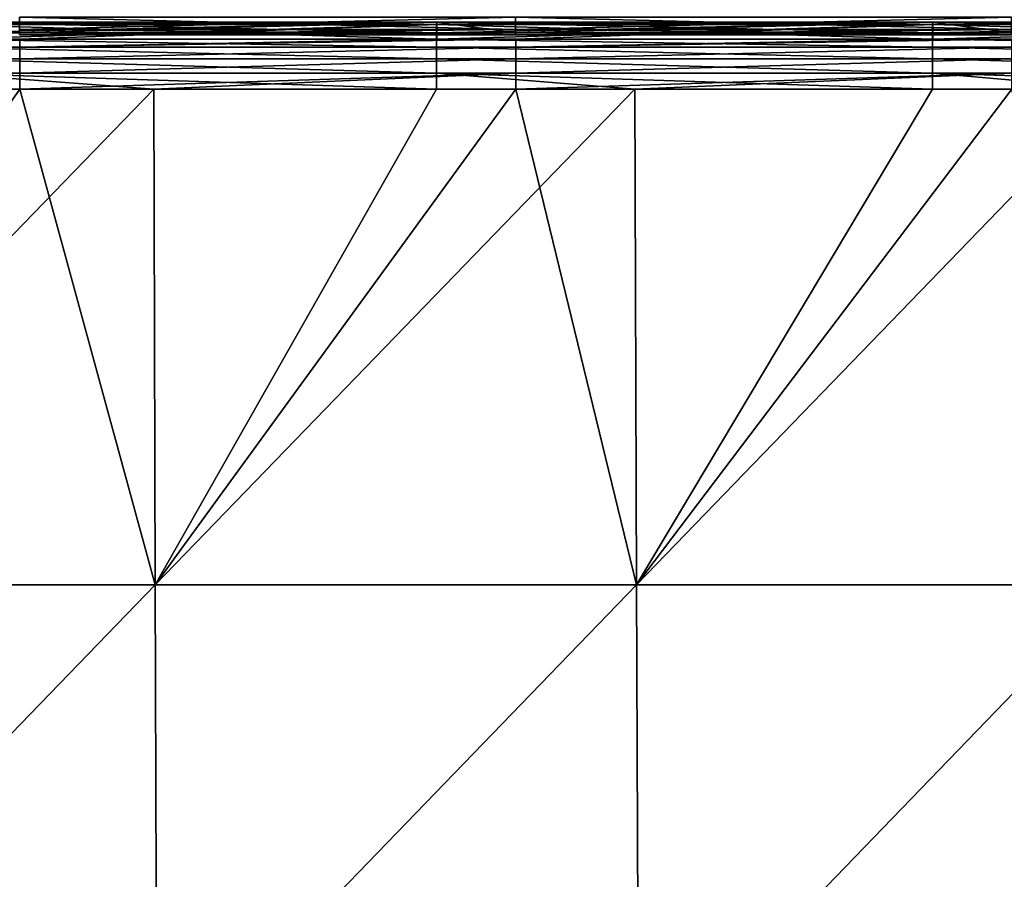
# Model space of a CAD drawing. Header units: millimetres. Extents: x -125 to 125, y -4 to 53.
# Tile 119 of 166: x 42 to 60, y 25 to 41. Entities that reach past the tile are written whole.
import ezdxf

# ---------------------------------------------------------------- set-up
doc = ezdxf.new("R2010")
doc.units = ezdxf.units.MM
doc.header["$LTSCALE"] = 65.185185
for name, color, linetype in [('203', 7, 'CONTINUOUS'), ('205', 7, 'CONTINUOUS'), ('217', 7, 'CONTINUOUS'), ('218', 7, 'CONTINUOUS'), ('219', 7, 'CONTINUOUS'), ('220', 7, 'CONTINUOUS'), ('231', 7, 'CONTINUOUS'), ('232', 7, 'CONTINUOUS')]:
    doc.layers.add(name, color=color, linetype=linetype)

msp = doc.modelspace()

# ---------------------------------------------------------------- linework, layer by layer
at = {"layer": '203', "color": 7, "linetype": 'CONTINUOUS'}
for points in [[(35.616, 39.565, 49.655), (35.638, 30.395, 49.735), (42.045, 39.565, 49.655), (35.616, 39.565, 49.655)], [(35.638, 30.395, 49.735), (44.548, 30.395, 49.735), (42.045, 39.565, 49.655), (35.638, 30.395, 49.735)], [(42.045, 39.565, 49.655), (44.548, 30.395, 49.735), (44.52, 39.565, 49.655), (42.045, 39.565, 49.655)], [(44.52, 39.565, 49.655), (44.548, 30.395, 49.735), (51.225, 39.565, 49.655), (44.52, 39.565, 49.655)], [(44.548, 30.395, 49.735), (53.458, 30.395, 49.735), (51.225, 39.565, 49.655), (44.548, 30.395, 49.735)], [(51.225, 39.565, 49.655), (53.458, 30.395, 49.735), (53.423, 39.565, 49.655), (51.225, 39.565, 49.655)], [(53.423, 39.565, 49.655), (53.458, 30.395, 49.735), (60.405, 39.565, 49.655), (53.423, 39.565, 49.655)], [(53.458, 30.395, 49.735), (62.367, 30.395, 49.735), (60.405, 39.565, 49.655), (53.458, 30.395, 49.735)], [(44.548, 30.395, 49.735), (35.638, 30.395, 49.735), (35.661, 21.215, 49.815), (44.548, 30.395, 49.735)], [(44.548, 30.395, 49.735), (35.661, 21.215, 49.815), (44.577, 21.215, 49.815), (44.548, 30.395, 49.735)], [(53.458, 30.395, 49.735), (44.548, 30.395, 49.735), (44.577, 21.215, 49.815), (53.458, 30.395, 49.735)], [(53.458, 30.395, 49.735), (44.577, 21.215, 49.815), (53.492, 21.215, 49.815), (53.458, 30.395, 49.735)], [(62.367, 30.395, 49.735), (53.458, 30.395, 49.735), (53.492, 21.215, 49.815), (62.367, 30.395, 49.735)], [(62.367, 30.395, 49.735), (53.492, 21.215, 49.815), (62.407, 21.215, 49.815), (62.367, 30.395, 49.735)]]:
    msp.add_3dface(points, dxfattribs=at)
at = {"layer": '205', "color": 7, "linetype": 'CONTINUOUS'}
for points in [[(44.548, 30.395, -49.735), (35.638, 30.395, -49.735), (44.52, 39.565, -49.655), (44.548, 30.395, -49.735)], [(44.52, 39.565, -49.655), (35.638, 30.395, -49.735), (40.575, 39.565, -49.655), (44.52, 39.565, -49.655)], [(49.754, 39.565, -49.655), (44.548, 30.395, -49.735), (44.52, 39.565, -49.655), (49.754, 39.565, -49.655)], [(53.458, 30.395, -49.735), (44.548, 30.395, -49.735), (53.423, 39.565, -49.655), (53.458, 30.395, -49.735)], [(53.423, 39.565, -49.655), (44.548, 30.395, -49.735), (49.754, 39.565, -49.655), (53.423, 39.565, -49.655)], [(58.934, 39.565, -49.655), (53.458, 30.395, -49.735), (53.423, 39.565, -49.655), (58.934, 39.565, -49.655)], [(62.367, 30.395, -49.735), (53.458, 30.395, -49.735), (62.327, 39.565, -49.655), (62.367, 30.395, -49.735)], [(62.327, 39.565, -49.655), (53.458, 30.395, -49.735), (58.934, 39.565, -49.655), (62.327, 39.565, -49.655)], [(35.638, 30.395, -49.735), (44.548, 30.395, -49.735), (35.661, 21.215, -49.815), (35.638, 30.395, -49.735)], [(44.548, 30.395, -49.735), (44.577, 21.215, -49.815), (35.661, 21.215, -49.815), (44.548, 30.395, -49.735)], [(44.548, 30.395, -49.735), (53.458, 30.395, -49.735), (44.577, 21.215, -49.815), (44.548, 30.395, -49.735)], [(53.458, 30.395, -49.735), (53.492, 21.215, -49.815), (44.577, 21.215, -49.815), (53.458, 30.395, -49.735)], [(53.458, 30.395, -49.735), (62.367, 30.395, -49.735), (53.492, 21.215, -49.815), (53.458, 30.395, -49.735)], [(62.367, 30.395, -49.735), (62.407, 21.215, -49.815), (53.492, 21.215, -49.815), (62.367, 30.395, -49.735)]]:
    msp.add_3dface(points, dxfattribs=at)
at = {"layer": '217', "linetype": 'CONTINUOUS'}
for points in [[(40.575, 40.491, -49.011), (40.577, 40.766, -47.956), (49.754, 40.491, -49.011), (40.575, 40.491, -49.011)], [(40.577, 40.766, -47.956), (40.58, 40.805, -46.867), (49.757, 40.766, -47.956), (40.577, 40.766, -47.956)], [(49.754, 40.491, -49.011), (40.577, 40.766, -47.956), (49.757, 40.766, -47.956), (49.754, 40.491, -49.011)], [(40.58, 40.805, -46.867), (40.583, 40.608, -45.796), (49.76, 40.805, -46.867), (40.58, 40.805, -46.867)], [(49.757, 40.766, -47.956), (40.58, 40.805, -46.867), (49.76, 40.805, -46.867), (49.757, 40.766, -47.956)], [(49.76, 40.805, -46.867), (40.583, 40.608, -45.796), (42.036, 40.608, -45.796), (49.76, 40.805, -46.867)], [(49.763, 40.608, -45.796), (49.76, 40.805, -46.867), (42.036, 40.608, -45.796), (49.763, 40.608, -45.796)], [(49.754, 40.491, -49.011), (49.757, 40.766, -47.956), (58.934, 40.491, -49.011), (49.754, 40.491, -49.011)], [(49.757, 40.766, -47.956), (49.76, 40.805, -46.867), (58.937, 40.766, -47.956), (49.757, 40.766, -47.956)], [(58.934, 40.491, -49.011), (49.757, 40.766, -47.956), (58.937, 40.766, -47.956), (58.934, 40.491, -49.011)], [(49.76, 40.805, -46.867), (49.763, 40.608, -45.796), (58.94, 40.805, -46.867), (49.76, 40.805, -46.867)], [(58.937, 40.766, -47.956), (49.76, 40.805, -46.867), (58.94, 40.805, -46.867), (58.937, 40.766, -47.956)], [(58.94, 40.805, -46.867), (49.763, 40.608, -45.796), (51.216, 40.608, -45.796), (58.94, 40.805, -46.867)], [(58.942, 40.608, -45.796), (58.94, 40.805, -46.867), (51.216, 40.608, -45.796), (58.942, 40.608, -45.796)], [(58.934, 40.491, -49.011), (58.937, 40.766, -47.956), (68.114, 40.491, -49.011), (58.934, 40.491, -49.011)], [(58.937, 40.766, -47.956), (58.94, 40.805, -46.867), (68.117, 40.766, -47.956), (58.937, 40.766, -47.956)], [(68.114, 40.491, -49.011), (58.937, 40.766, -47.956), (68.117, 40.766, -47.956), (68.114, 40.491, -49.011)], [(58.94, 40.805, -46.867), (58.942, 40.608, -45.796), (68.12, 40.805, -46.867), (58.94, 40.805, -46.867)], [(68.117, 40.766, -47.956), (58.94, 40.805, -46.867), (68.12, 40.805, -46.867), (68.117, 40.766, -47.956)], [(68.12, 40.805, -46.867), (58.942, 40.608, -45.796), (60.396, 40.608, -45.796), (68.12, 40.805, -46.867)]]:
    msp.add_3dface(points, dxfattribs=at)
at = {"layer": '218', "linetype": 'CONTINUOUS'}
for points in [[(40.583, 40.805, 46.867), (49.763, 40.608, 45.796), (42.036, 40.608, 45.796), (40.583, 40.805, 46.867)], [(49.763, 40.766, 47.956), (49.763, 40.805, 46.867), (40.583, 40.766, 47.956), (49.763, 40.766, 47.956)], [(40.583, 40.766, 47.956), (49.763, 40.805, 46.867), (40.583, 40.805, 46.867), (40.583, 40.766, 47.956)], [(49.763, 40.805, 46.867), (49.763, 40.608, 45.796), (40.583, 40.805, 46.867), (49.763, 40.805, 46.867)], [(42.045, 40.491, 49.011), (49.763, 40.766, 47.956), (40.583, 40.491, 49.011), (42.045, 40.491, 49.011)], [(40.583, 40.491, 49.011), (49.763, 40.766, 47.956), (40.583, 40.766, 47.956), (40.583, 40.491, 49.011)], [(49.763, 40.491, 49.011), (49.763, 40.766, 47.956), (42.045, 40.491, 49.011), (49.763, 40.491, 49.011)], [(58.942, 40.805, 46.867), (58.942, 40.608, 45.796), (49.763, 40.805, 46.867), (58.942, 40.805, 46.867)], [(49.763, 40.766, 47.956), (58.942, 40.805, 46.867), (49.763, 40.805, 46.867), (49.763, 40.766, 47.956)], [(49.763, 40.608, 45.796), (49.763, 40.805, 46.867), (51.216, 40.608, 45.796), (49.763, 40.608, 45.796)], [(58.942, 40.766, 47.956), (58.942, 40.805, 46.867), (49.763, 40.766, 47.956), (58.942, 40.766, 47.956)], [(49.763, 40.805, 46.867), (58.942, 40.608, 45.796), (51.216, 40.608, 45.796), (49.763, 40.805, 46.867)], [(51.225, 40.491, 49.011), (58.942, 40.766, 47.956), (49.763, 40.491, 49.011), (51.225, 40.491, 49.011)], [(49.763, 40.491, 49.011), (58.942, 40.766, 47.956), (49.763, 40.766, 47.956), (49.763, 40.491, 49.011)], [(58.942, 40.491, 49.011), (58.942, 40.766, 47.956), (51.225, 40.491, 49.011), (58.942, 40.491, 49.011)], [(68.122, 40.766, 47.956), (68.122, 40.805, 46.867), (58.942, 40.766, 47.956), (68.122, 40.766, 47.956)], [(58.942, 40.805, 46.867), (68.122, 40.608, 45.796), (60.396, 40.608, 45.796), (58.942, 40.805, 46.867)], [(68.122, 40.805, 46.867), (68.122, 40.608, 45.796), (58.942, 40.805, 46.867), (68.122, 40.805, 46.867)], [(58.942, 40.766, 47.956), (68.122, 40.805, 46.867), (58.942, 40.805, 46.867), (58.942, 40.766, 47.956)], [(58.942, 40.608, 45.796), (58.942, 40.805, 46.867), (60.396, 40.608, 45.796), (58.942, 40.608, 45.796)], [(60.405, 40.491, 49.011), (68.122, 40.766, 47.956), (58.942, 40.491, 49.011), (60.405, 40.491, 49.011)], [(58.942, 40.491, 49.011), (68.122, 40.766, 47.956), (58.942, 40.766, 47.956), (58.942, 40.491, 49.011)]]:
    msp.add_3dface(points, dxfattribs=at)
at = {"layer": '219', "linetype": 'CONTINUOUS'}
for points in [[(42.045, 40.491, 49.011), (40.583, 40.491, 49.011), (32.865, 40.344, 49.271), (42.045, 40.491, 49.011)], [(42.045, 40.344, 49.271), (42.045, 40.491, 49.011), (32.865, 40.344, 49.271), (42.045, 40.344, 49.271)], [(51.225, 40.344, 49.271), (51.225, 40.491, 49.011), (42.045, 40.344, 49.271), (51.225, 40.344, 49.271)], [(49.763, 40.491, 49.011), (42.045, 40.491, 49.011), (42.045, 40.344, 49.271), (49.763, 40.491, 49.011)], [(51.225, 40.491, 49.011), (49.763, 40.491, 49.011), (42.045, 40.344, 49.271), (51.225, 40.491, 49.011)], [(60.405, 40.344, 49.271), (60.405, 40.491, 49.011), (51.225, 40.344, 49.271), (60.405, 40.344, 49.271)], [(60.405, 40.491, 49.011), (58.942, 40.491, 49.011), (51.225, 40.344, 49.271), (60.405, 40.491, 49.011)], [(58.942, 40.491, 49.011), (51.225, 40.491, 49.011), (51.225, 40.344, 49.271), (58.942, 40.491, 49.011)], [(32.865, 40.128, 49.476), (42.045, 40.344, 49.271), (32.865, 40.344, 49.271), (32.865, 40.128, 49.476)], [(42.045, 40.128, 49.476), (42.045, 40.344, 49.271), (32.865, 40.128, 49.476), (42.045, 40.128, 49.476)], [(51.225, 40.128, 49.476), (51.225, 40.344, 49.271), (42.045, 40.128, 49.476), (51.225, 40.128, 49.476)], [(42.045, 40.128, 49.476), (51.225, 40.344, 49.271), (42.045, 40.344, 49.271), (42.045, 40.128, 49.476)], [(60.405, 40.128, 49.476), (60.405, 40.344, 49.271), (51.225, 40.128, 49.476), (60.405, 40.128, 49.476)], [(51.225, 40.128, 49.476), (60.405, 40.344, 49.271), (51.225, 40.344, 49.271), (51.225, 40.128, 49.476)], [(32.865, 39.86, 49.608), (42.045, 40.128, 49.476), (32.865, 40.128, 49.476), (32.865, 39.86, 49.608)], [(42.045, 39.86, 49.608), (42.045, 40.128, 49.476), (32.865, 39.86, 49.608), (42.045, 39.86, 49.608)], [(51.225, 39.86, 49.608), (51.225, 40.128, 49.476), (42.045, 39.86, 49.608), (51.225, 39.86, 49.608)], [(42.045, 39.86, 49.608), (51.225, 40.128, 49.476), (42.045, 40.128, 49.476), (42.045, 39.86, 49.608)], [(60.405, 39.86, 49.608), (60.405, 40.128, 49.476), (51.225, 39.86, 49.608), (60.405, 39.86, 49.608)], [(51.225, 39.86, 49.608), (60.405, 40.128, 49.476), (51.225, 40.128, 49.476), (51.225, 39.86, 49.608)], [(32.865, 39.565, 49.655), (35.616, 39.565, 49.655), (42.045, 39.86, 49.608), (32.865, 39.565, 49.655)], [(32.865, 39.565, 49.655), (42.045, 39.86, 49.608), (32.865, 39.86, 49.608), (32.865, 39.565, 49.655)], [(35.616, 39.565, 49.655), (42.045, 39.565, 49.655), (42.045, 39.86, 49.608), (35.616, 39.565, 49.655)], [(42.045, 39.565, 49.655), (44.52, 39.565, 49.655), (51.225, 39.86, 49.608), (42.045, 39.565, 49.655)], [(42.045, 39.565, 49.655), (51.225, 39.86, 49.608), (42.045, 39.86, 49.608), (42.045, 39.565, 49.655)], [(44.52, 39.565, 49.655), (51.225, 39.565, 49.655), (51.225, 39.86, 49.608), (44.52, 39.565, 49.655)], [(51.225, 39.565, 49.655), (53.423, 39.565, 49.655), (60.405, 39.86, 49.608), (51.225, 39.565, 49.655)], [(51.225, 39.565, 49.655), (60.405, 39.86, 49.608), (51.225, 39.86, 49.608), (51.225, 39.565, 49.655)], [(53.423, 39.565, 49.655), (60.405, 39.565, 49.655), (60.405, 39.86, 49.608), (53.423, 39.565, 49.655)]]:
    msp.add_3dface(points, dxfattribs=at)
at = {"layer": '220', "linetype": 'CONTINUOUS'}
for points in [[(42.036, 40.671, 45.062), (51.216, 40.898, 44.764), (42.036, 40.898, 44.764), (42.036, 40.671, 45.062)], [(51.216, 40.671, 45.062), (51.216, 40.898, 44.764), (42.036, 40.671, 45.062), (51.216, 40.671, 45.062)], [(51.216, 40.671, 45.062), (60.396, 40.898, 44.764), (51.216, 40.898, 44.764), (51.216, 40.671, 45.062)], [(60.396, 40.671, 45.062), (60.396, 40.898, 44.764), (51.216, 40.671, 45.062), (60.396, 40.671, 45.062)], [(42.036, 40.57, 45.423), (51.216, 40.671, 45.062), (42.036, 40.671, 45.062), (42.036, 40.57, 45.423)], [(51.216, 40.57, 45.423), (51.216, 40.671, 45.062), (42.036, 40.57, 45.423), (51.216, 40.57, 45.423)], [(60.396, 40.57, 45.423), (60.396, 40.671, 45.062), (51.216, 40.57, 45.423), (60.396, 40.57, 45.423)], [(51.216, 40.57, 45.423), (60.396, 40.671, 45.062), (51.216, 40.671, 45.062), (51.216, 40.57, 45.423)], [(42.036, 40.608, 45.796), (51.216, 40.57, 45.423), (42.036, 40.57, 45.423), (42.036, 40.608, 45.796)], [(42.036, 40.608, 45.796), (49.763, 40.608, 45.796), (51.216, 40.57, 45.423), (42.036, 40.608, 45.796)], [(49.763, 40.608, 45.796), (51.216, 40.608, 45.796), (51.216, 40.57, 45.423), (49.763, 40.608, 45.796)], [(51.216, 40.608, 45.796), (60.396, 40.57, 45.423), (51.216, 40.57, 45.423), (51.216, 40.608, 45.796)], [(51.216, 40.608, 45.796), (58.942, 40.608, 45.796), (60.396, 40.57, 45.423), (51.216, 40.608, 45.796)], [(58.942, 40.608, 45.796), (60.396, 40.608, 45.796), (60.396, 40.57, 45.423), (58.942, 40.608, 45.796)]]:
    msp.add_3dface(points, dxfattribs=at)
at = {"layer": '231', "linetype": 'CONTINUOUS'}
for points in [[(51.216, 40.898, -44.764), (51.216, 40.671, -45.062), (42.036, 40.898, -44.764), (51.216, 40.898, -44.764)], [(42.036, 40.898, -44.764), (51.216, 40.671, -45.062), (42.036, 40.671, -45.062), (42.036, 40.898, -44.764)], [(51.216, 40.898, -44.764), (60.396, 40.671, -45.062), (51.216, 40.671, -45.062), (51.216, 40.898, -44.764)], [(60.396, 40.898, -44.764), (60.396, 40.671, -45.062), (51.216, 40.898, -44.764), (60.396, 40.898, -44.764)], [(42.036, 40.671, -45.062), (51.216, 40.57, -45.423), (42.036, 40.57, -45.423), (42.036, 40.671, -45.062)], [(51.216, 40.671, -45.062), (51.216, 40.57, -45.423), (42.036, 40.671, -45.062), (51.216, 40.671, -45.062)], [(51.216, 40.671, -45.062), (60.396, 40.57, -45.423), (51.216, 40.57, -45.423), (51.216, 40.671, -45.062)], [(60.396, 40.671, -45.062), (60.396, 40.57, -45.423), (51.216, 40.671, -45.062), (60.396, 40.671, -45.062)], [(49.763, 40.608, -45.796), (42.036, 40.608, -45.796), (42.036, 40.57, -45.423), (49.763, 40.608, -45.796)], [(51.216, 40.608, -45.796), (49.763, 40.608, -45.796), (42.036, 40.57, -45.423), (51.216, 40.608, -45.796)], [(51.216, 40.57, -45.423), (51.216, 40.608, -45.796), (42.036, 40.57, -45.423), (51.216, 40.57, -45.423)], [(58.942, 40.608, -45.796), (51.216, 40.608, -45.796), (51.216, 40.57, -45.423), (58.942, 40.608, -45.796)], [(60.396, 40.608, -45.796), (58.942, 40.608, -45.796), (51.216, 40.57, -45.423), (60.396, 40.608, -45.796)], [(60.396, 40.57, -45.423), (60.396, 40.608, -45.796), (51.216, 40.57, -45.423), (60.396, 40.57, -45.423)]]:
    msp.add_3dface(points, dxfattribs=at)
at = {"layer": '232', "linetype": 'CONTINUOUS'}
for points in [[(40.575, 40.491, -49.011), (49.754, 40.491, -49.011), (49.754, 40.344, -49.271), (40.575, 40.491, -49.011)], [(40.575, 40.344, -49.271), (40.575, 40.491, -49.011), (49.754, 40.344, -49.271), (40.575, 40.344, -49.271)], [(49.754, 40.491, -49.011), (58.934, 40.491, -49.011), (58.934, 40.344, -49.271), (49.754, 40.491, -49.011)], [(49.754, 40.344, -49.271), (49.754, 40.491, -49.011), (58.934, 40.344, -49.271), (49.754, 40.344, -49.271)], [(58.934, 40.491, -49.011), (68.114, 40.491, -49.011), (68.114, 40.344, -49.271), (58.934, 40.491, -49.011)], [(58.934, 40.344, -49.271), (58.934, 40.491, -49.011), (68.114, 40.344, -49.271), (58.934, 40.344, -49.271)], [(49.754, 40.128, -49.476), (40.575, 40.344, -49.271), (49.754, 40.344, -49.271), (49.754, 40.128, -49.476)], [(40.575, 40.128, -49.476), (40.575, 40.344, -49.271), (49.754, 40.128, -49.476), (40.575, 40.128, -49.476)], [(58.934, 40.128, -49.476), (49.754, 40.344, -49.271), (58.934, 40.344, -49.271), (58.934, 40.128, -49.476)], [(49.754, 40.128, -49.476), (49.754, 40.344, -49.271), (58.934, 40.128, -49.476), (49.754, 40.128, -49.476)], [(68.114, 40.128, -49.476), (58.934, 40.344, -49.271), (68.114, 40.344, -49.271), (68.114, 40.128, -49.476)], [(58.934, 40.128, -49.476), (58.934, 40.344, -49.271), (68.114, 40.128, -49.476), (58.934, 40.128, -49.476)], [(49.754, 39.86, -49.608), (40.575, 40.128, -49.476), (49.754, 40.128, -49.476), (49.754, 39.86, -49.608)], [(40.575, 39.86, -49.608), (40.575, 40.128, -49.476), (49.754, 39.86, -49.608), (40.575, 39.86, -49.608)], [(58.934, 39.86, -49.608), (49.754, 40.128, -49.476), (58.934, 40.128, -49.476), (58.934, 39.86, -49.608)], [(49.754, 39.86, -49.608), (49.754, 40.128, -49.476), (58.934, 39.86, -49.608), (49.754, 39.86, -49.608)], [(68.114, 39.86, -49.608), (58.934, 40.128, -49.476), (68.114, 40.128, -49.476), (68.114, 39.86, -49.608)], [(58.934, 39.86, -49.608), (58.934, 40.128, -49.476), (68.114, 39.86, -49.608), (58.934, 39.86, -49.608)], [(49.754, 39.565, -49.655), (44.52, 39.565, -49.655), (40.575, 39.86, -49.608), (49.754, 39.565, -49.655)], [(49.754, 39.565, -49.655), (40.575, 39.86, -49.608), (49.754, 39.86, -49.608), (49.754, 39.565, -49.655)], [(44.52, 39.565, -49.655), (40.575, 39.565, -49.655), (40.575, 39.86, -49.608), (44.52, 39.565, -49.655)], [(58.934, 39.565, -49.655), (53.423, 39.565, -49.655), (49.754, 39.86, -49.608), (58.934, 39.565, -49.655)], [(58.934, 39.565, -49.655), (49.754, 39.86, -49.608), (58.934, 39.86, -49.608), (58.934, 39.565, -49.655)], [(53.423, 39.565, -49.655), (49.754, 39.565, -49.655), (49.754, 39.86, -49.608), (53.423, 39.565, -49.655)], [(68.114, 39.565, -49.655), (62.327, 39.565, -49.655), (58.934, 39.86, -49.608), (68.114, 39.565, -49.655)], [(68.114, 39.565, -49.655), (58.934, 39.86, -49.608), (68.114, 39.86, -49.608), (68.114, 39.565, -49.655)], [(62.327, 39.565, -49.655), (58.934, 39.565, -49.655), (58.934, 39.86, -49.608), (62.327, 39.565, -49.655)]]:
    msp.add_3dface(points, dxfattribs=at)

doc.saveas('drawing.dxf')
